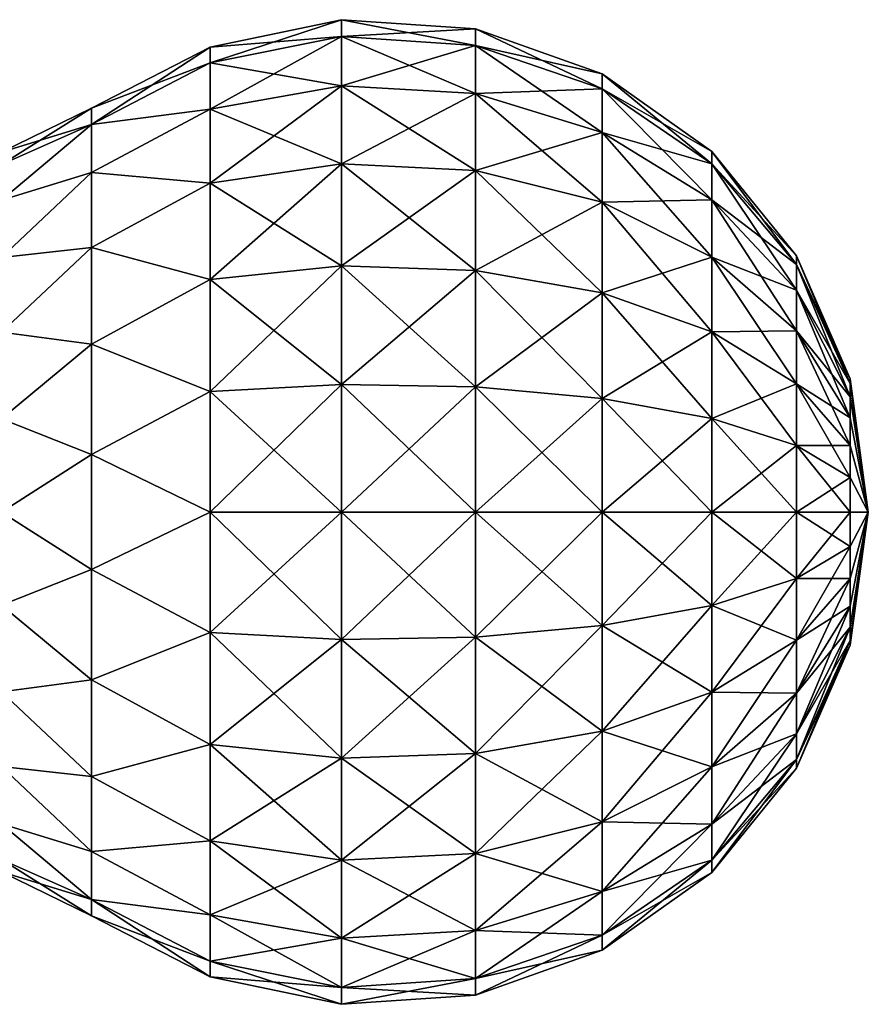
# Model space of a CAD drawing. Header units: millimetres. Extents: x -234 to 234, y -9 to 180.
# Tile 117 of 117: x 223 to 234, y 40 to 52. Entities that reach past the tile are written whole.
import ezdxf

# ---------------------------------------------------------------- set-up
doc = ezdxf.new("R2010")
doc.units = ezdxf.units.MM
doc.header["$LTSCALE"] = 106.095679
for name, color, linetype in [('198', 7, 'CONTINUOUS'), ('199', 7, 'CONTINUOUS'), ('204', 7, 'CONTINUOUS'), ('205', 7, 'CONTINUOUS')]:
    doc.layers.add(name, color=color, linetype=linetype)

msp = doc.modelspace()

# ---------------------------------------------------------------- linework, layer by layer
at = {"layer": '198', "color": 7, "linetype": 'CONTINUOUS', "true_color": 0xa2afbf}
for points in [[(227.186, 52.29), (227.186, 52.073, -1.647), (225.485, 51.937), (227.186, 52.29)], [(228.919, 52.171), (228.919, 51.958, -1.617), (227.186, 52.29), (228.919, 52.171)], [(227.186, 52.29), (228.919, 51.958, -1.617), (227.186, 52.073, -1.647), (227.186, 52.29)], [(227.186, 52.073, -1.647), (227.186, 51.437, -3.183), (225.485, 51.732, -1.556), (227.186, 52.073, -1.647)], [(225.485, 51.937), (227.186, 52.073, -1.647), (225.485, 51.732, -1.556), (225.485, 51.937)], [(228.919, 51.958, -1.617), (228.919, 51.334, -3.123), (227.186, 52.073, -1.647), (228.919, 51.958, -1.617)], [(227.186, 52.073, -1.647), (228.919, 51.334, -3.123), (227.186, 51.437, -3.183), (227.186, 52.073, -1.647)], [(230.557, 51.589), (230.557, 51.396, -1.466), (228.919, 52.171), (230.557, 51.589)], [(228.919, 52.171), (230.557, 51.396, -1.466), (228.919, 51.958, -1.617), (228.919, 52.171)], [(230.557, 51.396, -1.466), (230.557, 50.83, -2.832), (228.919, 51.958, -1.617), (230.557, 51.396, -1.466)], [(228.919, 51.958, -1.617), (230.557, 50.83, -2.832), (228.919, 51.334, -3.123), (228.919, 51.958, -1.617)], [(225.485, 51.937), (225.485, 51.732, -1.556), (223.952, 51.145), (225.485, 51.937)], [(225.485, 51.732, -1.556), (225.485, 51.132, -3.006), (223.952, 50.934, -1.471), (225.485, 51.732, -1.556)], [(223.952, 51.145), (225.485, 51.732, -1.556), (223.952, 50.934, -1.471), (223.952, 51.145)], [(225.485, 51.732, -1.556), (227.186, 51.437, -3.183), (225.485, 51.132, -3.006), (225.485, 51.732, -1.556)], [(231.976, 50.587), (231.976, 50.428, -1.207), (230.557, 51.589), (231.976, 50.587)], [(230.557, 51.589), (231.976, 50.428, -1.207), (230.557, 51.396, -1.466), (230.557, 51.589)], [(227.186, 51.437, -3.183), (227.186, 50.426, -4.501), (225.485, 51.132, -3.006), (227.186, 51.437, -3.183)], [(228.919, 51.334, -3.123), (228.919, 50.342, -4.417), (227.186, 51.437, -3.183), (228.919, 51.334, -3.123)], [(227.186, 51.437, -3.183), (228.919, 50.342, -4.417), (227.186, 50.426, -4.501), (227.186, 51.437, -3.183)], [(230.557, 50.83, -2.832), (230.557, 49.93, -4.005), (228.919, 51.334, -3.123), (230.557, 50.83, -2.832)], [(228.919, 51.334, -3.123), (230.557, 49.93, -4.005), (228.919, 50.342, -4.417), (228.919, 51.334, -3.123)], [(231.976, 50.428, -1.207), (231.976, 49.962, -2.331), (230.557, 51.396, -1.466), (231.976, 50.428, -1.207)], [(230.557, 51.396, -1.466), (231.976, 49.962, -2.331), (230.557, 50.83, -2.832), (230.557, 51.396, -1.466)], [(225.485, 51.132, -3.006), (225.485, 50.176, -4.251), (223.952, 50.316, -2.822), (225.485, 51.132, -3.006)], [(223.952, 50.934, -1.471), (225.485, 51.132, -3.006), (223.952, 50.316, -2.822), (223.952, 50.934, -1.471)], [(225.485, 51.132, -3.006), (227.186, 50.426, -4.501), (225.485, 50.176, -4.251), (225.485, 51.132, -3.006)], [(231.976, 49.962, -2.331), (231.976, 49.221, -3.296), (230.557, 50.83, -2.832), (231.976, 49.962, -2.331)], [(230.557, 50.83, -2.832), (231.976, 49.221, -3.296), (230.557, 49.93, -4.005), (230.557, 50.83, -2.832)], [(233.072, 49.239), (233.072, 49.126, -0.858), (231.976, 50.587), (233.072, 49.239)], [(231.976, 50.587), (233.072, 49.126, -0.858), (231.976, 50.428, -1.207), (231.976, 50.587)], [(227.186, 50.426, -4.501), (227.186, 49.108, -5.512), (225.485, 50.176, -4.251), (227.186, 50.426, -4.501)], [(228.919, 50.342, -4.417), (228.919, 49.048, -5.409), (227.186, 50.426, -4.501), (228.919, 50.342, -4.417)], [(227.186, 50.426, -4.501), (228.919, 49.048, -5.409), (227.186, 49.108, -5.512), (227.186, 50.426, -4.501)], [(233.072, 49.126, -0.858), (233.072, 48.795, -1.657), (231.976, 50.428, -1.207), (233.072, 49.126, -0.858)], [(231.976, 50.428, -1.207), (233.072, 48.795, -1.657), (231.976, 49.962, -2.331), (231.976, 50.428, -1.207)], [(223.952, 50.316, -2.822), (225.485, 50.176, -4.251), (223.952, 49.343, -3.945), (223.952, 50.316, -2.822)], [(230.557, 49.93, -4.005), (230.557, 48.757, -4.905), (228.919, 50.342, -4.417), (230.557, 49.93, -4.005)], [(228.919, 50.342, -4.417), (230.557, 48.757, -4.905), (228.919, 49.048, -5.409), (228.919, 50.342, -4.417)], [(225.485, 50.176, -4.251), (225.485, 48.931, -5.207), (223.952, 49.343, -3.945), (225.485, 50.176, -4.251)], [(225.485, 50.176, -4.251), (227.186, 49.108, -5.512), (225.485, 48.931, -5.207), (225.485, 50.176, -4.251)], [(231.976, 49.221, -3.296), (231.976, 48.256, -4.037), (230.557, 49.93, -4.005), (231.976, 49.221, -3.296)], [(230.557, 49.93, -4.005), (231.976, 48.256, -4.037), (230.557, 48.757, -4.905), (230.557, 49.93, -4.005)], [(233.072, 48.795, -1.657), (233.072, 48.268, -2.343), (231.976, 49.962, -2.331), (233.072, 48.795, -1.657)], [(231.976, 49.962, -2.331), (233.072, 48.268, -2.343), (231.976, 49.221, -3.296), (231.976, 49.962, -2.331)], [(223.952, 49.343, -3.945), (225.485, 48.931, -5.207), (223.952, 48.093, -4.748), (223.952, 49.343, -3.945)], [(233.072, 48.268, -2.343), (233.072, 47.582, -2.87), (231.976, 49.221, -3.296), (233.072, 48.268, -2.343)], [(231.976, 49.221, -3.296), (233.072, 47.582, -2.87), (231.976, 48.256, -4.037), (231.976, 49.221, -3.296)], [(233.764, 47.645), (233.764, 47.586, -0.445), (233.072, 49.239), (233.764, 47.645)], [(233.072, 49.239), (233.764, 47.586, -0.445), (233.072, 49.126, -0.858), (233.072, 49.239)], [(227.186, 49.108, -5.512), (227.186, 47.572, -6.148), (225.485, 48.931, -5.207), (227.186, 49.108, -5.512)], [(228.919, 49.048, -5.409), (228.919, 47.542, -6.033), (227.186, 49.108, -5.512), (228.919, 49.048, -5.409)], [(227.186, 49.108, -5.512), (228.919, 47.542, -6.033), (227.186, 47.572, -6.148), (227.186, 49.108, -5.512)], [(230.557, 48.757, -4.905), (230.557, 47.391, -5.471), (228.919, 49.048, -5.409), (230.557, 48.757, -4.905)], [(228.919, 49.048, -5.409), (230.557, 47.391, -5.471), (228.919, 47.542, -6.033), (228.919, 49.048, -5.409)], [(233.764, 47.586, -0.445), (233.764, 47.414, -0.86), (233.072, 49.126, -0.858), (233.764, 47.586, -0.445)], [(233.072, 49.126, -0.858), (233.764, 47.414, -0.86), (233.072, 48.795, -1.657), (233.072, 49.126, -0.858)], [(225.485, 48.931, -5.207), (225.485, 47.481, -5.807), (223.952, 48.093, -4.748), (225.485, 48.931, -5.207)], [(225.485, 48.931, -5.207), (227.186, 47.572, -6.148), (225.485, 47.481, -5.807), (225.485, 48.931, -5.207)], [(233.764, 47.414, -0.86), (233.764, 47.141, -1.216), (233.072, 48.795, -1.657), (233.764, 47.414, -0.86)], [(233.072, 48.795, -1.657), (233.764, 47.141, -1.216), (233.072, 48.268, -2.343), (233.072, 48.795, -1.657)], [(231.976, 48.256, -4.037), (231.976, 47.132, -4.503), (230.557, 48.757, -4.905), (231.976, 48.256, -4.037)], [(230.557, 48.757, -4.905), (231.976, 47.132, -4.503), (230.557, 47.391, -5.471), (230.557, 48.757, -4.905)], [(233.072, 47.582, -2.87), (233.072, 46.783, -3.201), (231.976, 48.256, -4.037), (233.072, 47.582, -2.87)], [(231.976, 48.256, -4.037), (233.072, 46.783, -3.201), (231.976, 47.132, -4.503), (231.976, 48.256, -4.037)], [(233.764, 47.141, -1.216), (233.764, 46.785, -1.489), (233.072, 48.268, -2.343), (233.764, 47.141, -1.216)], [(233.072, 48.268, -2.343), (233.764, 46.785, -1.489), (233.072, 47.582, -2.87), (233.072, 48.268, -2.343)], [(223.952, 48.093, -4.748), (225.485, 47.481, -5.807), (223.952, 46.668, -5.167), (223.952, 48.093, -4.748)], [(233.764, 47.645), (234, 45.925), (233.764, 47.586, -0.445), (233.764, 47.645)], [(227.186, 47.572, -6.148), (227.186, 45.925, -6.365), (225.485, 47.481, -5.807), (227.186, 47.572, -6.148)], [(228.919, 47.542, -6.033), (228.919, 45.925, -6.246), (227.186, 47.572, -6.148), (228.919, 47.542, -6.033)], [(227.186, 47.572, -6.148), (228.919, 45.925, -6.246), (227.186, 45.925, -6.365), (227.186, 47.572, -6.148)], [(230.557, 47.391, -5.471), (230.557, 45.925, -5.664), (228.919, 47.542, -6.033), (230.557, 47.391, -5.471)], [(228.919, 47.542, -6.033), (230.557, 45.925, -5.664), (228.919, 45.925, -6.246), (228.919, 47.542, -6.033)], [(233.764, 46.785, -1.489), (233.764, 46.37, -1.661), (233.072, 47.582, -2.87), (233.764, 46.785, -1.489)], [(233.072, 47.582, -2.87), (233.764, 46.37, -1.661), (233.072, 46.783, -3.201), (233.072, 47.582, -2.87)], [(233.764, 47.586, -0.445), (234, 45.925), (233.764, 47.414, -0.86), (233.764, 47.586, -0.445)], [(225.485, 47.481, -5.807), (225.485, 45.925, -6.012), (223.952, 46.668, -5.167), (225.485, 47.481, -5.807)], [(225.485, 47.481, -5.807), (227.186, 45.925, -6.365), (225.485, 45.925, -6.012), (225.485, 47.481, -5.807)], [(231.976, 47.132, -4.503), (231.976, 45.925, -4.662), (230.557, 47.391, -5.471), (231.976, 47.132, -4.503)], [(230.557, 47.391, -5.471), (231.976, 45.925, -4.662), (230.557, 45.925, -5.664), (230.557, 47.391, -5.471)], [(233.764, 47.414, -0.86), (234, 45.925), (233.764, 47.141, -1.216), (233.764, 47.414, -0.86)], [(233.072, 46.783, -3.201), (233.072, 45.925, -3.314), (231.976, 47.132, -4.503), (233.072, 46.783, -3.201)], [(231.976, 47.132, -4.503), (233.072, 45.925, -3.314), (231.976, 45.925, -4.662), (231.976, 47.132, -4.503)], [(233.764, 47.141, -1.216), (234, 45.925), (233.764, 46.785, -1.489), (233.764, 47.141, -1.216)], [(233.764, 46.37, -1.661), (233.764, 45.925, -1.72), (233.072, 46.783, -3.201), (233.764, 46.37, -1.661)], [(233.072, 46.783, -3.201), (233.764, 45.925, -1.72), (233.072, 45.925, -3.314), (233.072, 46.783, -3.201)], [(233.764, 46.785, -1.489), (234, 45.925), (233.764, 46.37, -1.661), (233.764, 46.785, -1.489)], [(223.952, 46.668, -5.167), (225.485, 45.925, -6.012), (223.952, 45.182, -5.167), (223.952, 46.668, -5.167)], [(233.764, 46.37, -1.661), (234, 45.925), (233.764, 45.925, -1.72), (233.764, 46.37, -1.661)], [(225.485, 45.925, -6.012), (225.485, 44.369, -5.807), (223.952, 45.182, -5.167), (225.485, 45.925, -6.012)], [(227.186, 45.925, -6.365), (227.186, 44.278, -6.148), (225.485, 45.925, -6.012), (227.186, 45.925, -6.365)], [(225.485, 45.925, -6.012), (227.186, 44.278, -6.148), (225.485, 44.369, -5.807), (225.485, 45.925, -6.012)], [(228.919, 45.925, -6.246), (228.919, 44.308, -6.033), (227.186, 45.925, -6.365), (228.919, 45.925, -6.246)], [(227.186, 45.925, -6.365), (228.919, 44.308, -6.033), (227.186, 44.278, -6.148), (227.186, 45.925, -6.365)], [(230.557, 45.925, -5.664), (230.557, 44.459, -5.471), (228.919, 45.925, -6.246), (230.557, 45.925, -5.664)], [(228.919, 45.925, -6.246), (230.557, 44.459, -5.471), (228.919, 44.308, -6.033), (228.919, 45.925, -6.246)], [(231.976, 45.925, -4.662), (231.976, 44.718, -4.503), (230.557, 45.925, -5.664), (231.976, 45.925, -4.662)], [(230.557, 45.925, -5.664), (231.976, 44.718, -4.503), (230.557, 44.459, -5.471), (230.557, 45.925, -5.664)], [(233.072, 45.925, -3.314), (233.072, 45.067, -3.201), (231.976, 45.925, -4.662), (233.072, 45.925, -3.314)], [(231.976, 45.925, -4.662), (233.072, 45.067, -3.201), (231.976, 44.718, -4.503), (231.976, 45.925, -4.662)], [(233.764, 45.925, -1.72), (233.764, 45.48, -1.661), (233.072, 45.925, -3.314), (233.764, 45.925, -1.72)], [(233.072, 45.925, -3.314), (233.764, 45.48, -1.661), (233.072, 45.067, -3.201), (233.072, 45.925, -3.314)], [(233.764, 45.925, -1.72), (234, 45.925), (233.764, 45.48, -1.661), (233.764, 45.925, -1.72)], [(233.764, 45.48, -1.661), (234, 45.925), (233.764, 45.065, -1.489), (233.764, 45.48, -1.661)], [(233.764, 45.065, -1.489), (234, 45.925), (233.764, 44.709, -1.216), (233.764, 45.065, -1.489)], [(233.764, 44.709, -1.216), (234, 45.925), (233.764, 44.436, -0.86), (233.764, 44.709, -1.216)], [(233.764, 44.436, -0.86), (234, 45.925), (233.764, 44.264, -0.445), (233.764, 44.436, -0.86)], [(233.764, 44.264, -0.445), (234, 45.925), (233.764, 44.205), (233.764, 44.264, -0.445)], [(233.764, 45.48, -1.661), (233.764, 45.065, -1.489), (233.072, 45.067, -3.201), (233.764, 45.48, -1.661)], [(223.952, 45.182, -5.167), (225.485, 44.369, -5.807), (223.952, 43.757, -4.748), (223.952, 45.182, -5.167)], [(233.072, 45.067, -3.201), (233.072, 44.268, -2.87), (231.976, 44.718, -4.503), (233.072, 45.067, -3.201)], [(233.072, 45.067, -3.201), (233.764, 45.065, -1.489), (233.072, 44.268, -2.87), (233.072, 45.067, -3.201)], [(233.764, 45.065, -1.489), (233.764, 44.709, -1.216), (233.072, 44.268, -2.87), (233.764, 45.065, -1.489)], [(231.976, 44.718, -4.503), (231.976, 43.594, -4.037), (230.557, 44.459, -5.471), (231.976, 44.718, -4.503)], [(231.976, 44.718, -4.503), (233.072, 44.268, -2.87), (231.976, 43.594, -4.037), (231.976, 44.718, -4.503)], [(233.764, 44.709, -1.216), (233.764, 44.436, -0.86), (233.072, 43.582, -2.343), (233.764, 44.709, -1.216)], [(233.072, 44.268, -2.87), (233.764, 44.709, -1.216), (233.072, 43.582, -2.343), (233.072, 44.268, -2.87)], [(230.557, 44.459, -5.471), (230.557, 43.093, -4.905), (228.919, 44.308, -6.033), (230.557, 44.459, -5.471)], [(230.557, 44.459, -5.471), (231.976, 43.594, -4.037), (230.557, 43.093, -4.905), (230.557, 44.459, -5.471)], [(233.764, 44.436, -0.86), (233.764, 44.264, -0.445), (233.072, 43.055, -1.657), (233.764, 44.436, -0.86)], [(233.072, 43.582, -2.343), (233.764, 44.436, -0.86), (233.072, 43.055, -1.657), (233.072, 43.582, -2.343)], [(225.485, 44.369, -5.807), (225.485, 42.919, -5.207), (223.952, 43.757, -4.748), (225.485, 44.369, -5.807)], [(227.186, 44.278, -6.148), (227.186, 42.742, -5.512), (225.485, 44.369, -5.807), (227.186, 44.278, -6.148)], [(225.485, 44.369, -5.807), (227.186, 42.742, -5.512), (225.485, 42.919, -5.207), (225.485, 44.369, -5.807)], [(228.919, 44.308, -6.033), (228.919, 42.802, -5.409), (227.186, 44.278, -6.148), (228.919, 44.308, -6.033)], [(228.919, 44.308, -6.033), (230.557, 43.093, -4.905), (228.919, 42.802, -5.409), (228.919, 44.308, -6.033)], [(227.186, 44.278, -6.148), (228.919, 42.802, -5.409), (227.186, 42.742, -5.512), (227.186, 44.278, -6.148)], [(233.072, 44.268, -2.87), (233.072, 43.582, -2.343), (231.976, 43.594, -4.037), (233.072, 44.268, -2.87)], [(233.764, 44.264, -0.445), (233.764, 44.205), (233.072, 42.724, -0.858), (233.764, 44.264, -0.445)], [(233.072, 43.055, -1.657), (233.764, 44.264, -0.445), (233.072, 42.724, -0.858), (233.072, 43.055, -1.657)], [(233.072, 42.724, -0.858), (233.764, 44.205), (233.072, 42.611), (233.072, 42.724, -0.858)], [(223.952, 43.757, -4.748), (225.485, 42.919, -5.207), (223.952, 42.507, -3.945), (223.952, 43.757, -4.748)], [(231.976, 43.594, -4.037), (231.976, 42.629, -3.296), (230.557, 43.093, -4.905), (231.976, 43.594, -4.037)], [(231.976, 43.594, -4.037), (233.072, 43.582, -2.343), (231.976, 42.629, -3.296), (231.976, 43.594, -4.037)], [(233.072, 43.582, -2.343), (233.072, 43.055, -1.657), (231.976, 42.629, -3.296), (233.072, 43.582, -2.343)], [(230.557, 43.093, -4.905), (230.557, 41.92, -4.005), (228.919, 42.802, -5.409), (230.557, 43.093, -4.905)], [(230.557, 43.093, -4.905), (231.976, 42.629, -3.296), (230.557, 41.92, -4.005), (230.557, 43.093, -4.905)], [(233.072, 43.055, -1.657), (233.072, 42.724, -0.858), (231.976, 41.888, -2.331), (233.072, 43.055, -1.657)], [(231.976, 42.629, -3.296), (233.072, 43.055, -1.657), (231.976, 41.888, -2.331), (231.976, 42.629, -3.296)], [(225.485, 42.919, -5.207), (225.485, 41.674, -4.251), (223.952, 42.507, -3.945), (225.485, 42.919, -5.207)], [(227.186, 42.742, -5.512), (227.186, 41.424, -4.501), (225.485, 42.919, -5.207), (227.186, 42.742, -5.512)], [(225.485, 42.919, -5.207), (227.186, 41.424, -4.501), (225.485, 41.674, -4.251), (225.485, 42.919, -5.207)], [(228.919, 42.802, -5.409), (228.919, 41.508, -4.417), (227.186, 42.742, -5.512), (228.919, 42.802, -5.409)], [(228.919, 42.802, -5.409), (230.557, 41.92, -4.005), (228.919, 41.508, -4.417), (228.919, 42.802, -5.409)], [(227.186, 42.742, -5.512), (228.919, 41.508, -4.417), (227.186, 41.424, -4.501), (227.186, 42.742, -5.512)], [(233.072, 42.724, -0.858), (233.072, 42.611), (231.976, 41.422, -1.207), (233.072, 42.724, -0.858)], [(231.976, 41.888, -2.331), (233.072, 42.724, -0.858), (231.976, 41.422, -1.207), (231.976, 41.888, -2.331)], [(231.976, 42.629, -3.296), (231.976, 41.888, -2.331), (230.557, 41.92, -4.005), (231.976, 42.629, -3.296)], [(231.976, 41.422, -1.207), (233.072, 42.611), (231.976, 41.263), (231.976, 41.422, -1.207)], [(223.952, 42.507, -3.945), (225.485, 41.674, -4.251), (223.952, 41.534, -2.822), (223.952, 42.507, -3.945)], [(230.557, 41.92, -4.005), (230.557, 41.02, -2.832), (228.919, 41.508, -4.417), (230.557, 41.92, -4.005)], [(230.557, 41.92, -4.005), (231.976, 41.888, -2.331), (230.557, 41.02, -2.832), (230.557, 41.92, -4.005)], [(231.976, 41.888, -2.331), (231.976, 41.422, -1.207), (230.557, 41.02, -2.832), (231.976, 41.888, -2.331)], [(225.485, 41.674, -4.251), (225.485, 40.718, -3.006), (223.952, 41.534, -2.822), (225.485, 41.674, -4.251)], [(227.186, 41.424, -4.501), (227.186, 40.413, -3.183), (225.485, 41.674, -4.251), (227.186, 41.424, -4.501)], [(225.485, 41.674, -4.251), (227.186, 40.413, -3.183), (225.485, 40.718, -3.006), (225.485, 41.674, -4.251)], [(223.952, 41.534, -2.822), (225.485, 40.718, -3.006), (223.952, 40.916, -1.471), (223.952, 41.534, -2.822)], [(228.919, 41.508, -4.417), (228.919, 40.516, -3.123), (227.186, 41.424, -4.501), (228.919, 41.508, -4.417)], [(228.919, 41.508, -4.417), (230.557, 41.02, -2.832), (228.919, 40.516, -3.123), (228.919, 41.508, -4.417)], [(227.186, 41.424, -4.501), (228.919, 40.516, -3.123), (227.186, 40.413, -3.183), (227.186, 41.424, -4.501)], [(231.976, 41.422, -1.207), (231.976, 41.263), (230.557, 40.454, -1.466), (231.976, 41.422, -1.207)], [(230.557, 41.02, -2.832), (231.976, 41.422, -1.207), (230.557, 40.454, -1.466), (230.557, 41.02, -2.832)], [(230.557, 40.454, -1.466), (231.976, 41.263), (230.557, 40.261), (230.557, 40.454, -1.466)], [(230.557, 41.02, -2.832), (230.557, 40.454, -1.466), (228.919, 40.516, -3.123), (230.557, 41.02, -2.832)], [(225.485, 40.718, -3.006), (225.485, 40.118, -1.556), (223.952, 40.916, -1.471), (225.485, 40.718, -3.006)], [(225.485, 40.118, -1.556), (225.485, 39.913), (223.952, 40.916, -1.471), (225.485, 40.118, -1.556)], [(223.952, 40.916, -1.471), (225.485, 39.913), (223.952, 40.705), (223.952, 40.916, -1.471)], [(227.186, 40.413, -3.183), (227.186, 39.777, -1.647), (225.485, 40.718, -3.006), (227.186, 40.413, -3.183)], [(225.485, 40.718, -3.006), (227.186, 39.777, -1.647), (225.485, 40.118, -1.556), (225.485, 40.718, -3.006)], [(228.919, 40.516, -3.123), (228.919, 39.892, -1.617), (227.186, 40.413, -3.183), (228.919, 40.516, -3.123)], [(228.919, 40.516, -3.123), (230.557, 40.454, -1.466), (228.919, 39.892, -1.617), (228.919, 40.516, -3.123)], [(227.186, 40.413, -3.183), (228.919, 39.892, -1.617), (227.186, 39.777, -1.647), (227.186, 40.413, -3.183)], [(230.557, 40.454, -1.466), (230.557, 40.261), (228.919, 39.892, -1.617), (230.557, 40.454, -1.466)], [(228.919, 39.892, -1.617), (230.557, 40.261), (228.919, 39.679), (228.919, 39.892, -1.617)], [(227.186, 39.777, -1.647), (227.186, 39.56), (225.485, 40.118, -1.556), (227.186, 39.777, -1.647)], [(225.485, 40.118, -1.556), (227.186, 39.56), (225.485, 39.913), (225.485, 40.118, -1.556)], [(228.919, 39.892, -1.617), (228.919, 39.679), (227.186, 39.777, -1.647), (228.919, 39.892, -1.617)], [(227.186, 39.777, -1.647), (228.919, 39.679), (227.186, 39.56), (227.186, 39.777, -1.647)]]:
    msp.add_3dface(points, dxfattribs=at)
at = {"layer": '199', "color": 7, "linetype": 'CONTINUOUS', "true_color": 0xa2afbf}
for points in [[(223.952, 51.145), (223.952, 50.934, -1.471), (222.788, 50.579), (223.952, 51.145)], [(223.952, 50.934, -1.471), (223.952, 50.316, -2.822), (222.788, 49.955, -2.327), (223.952, 50.934, -1.471)], [(222.788, 50.579), (223.952, 50.934, -1.471), (222.788, 50.42, -1.204), (222.788, 50.579)], [(222.788, 50.42, -1.204), (223.952, 50.934, -1.471), (222.788, 49.955, -2.327), (222.788, 50.42, -1.204)], [(223.952, 50.316, -2.822), (223.952, 49.343, -3.945), (222.788, 49.216, -3.291), (223.952, 50.316, -2.822)], [(222.788, 49.955, -2.327), (223.952, 50.316, -2.822), (222.788, 49.216, -3.291), (222.788, 49.955, -2.327)], [(223.952, 49.343, -3.945), (223.952, 48.093, -4.748), (222.788, 48.252, -4.03), (223.952, 49.343, -3.945)], [(222.788, 49.216, -3.291), (223.952, 49.343, -3.945), (222.788, 48.252, -4.03), (222.788, 49.216, -3.291)], [(222.788, 48.252, -4.03), (223.952, 48.093, -4.748), (222.788, 47.129, -4.495), (222.788, 48.252, -4.03)], [(223.952, 48.093, -4.748), (223.952, 46.668, -5.167), (222.788, 47.129, -4.495), (223.952, 48.093, -4.748)], [(222.788, 47.129, -4.495), (223.952, 46.668, -5.167), (222.788, 45.925, -4.654), (222.788, 47.129, -4.495)], [(223.952, 46.668, -5.167), (223.952, 45.182, -5.167), (222.788, 45.925, -4.654), (223.952, 46.668, -5.167)], [(222.788, 45.925, -4.654), (223.952, 45.182, -5.167), (222.788, 44.721, -4.495), (222.788, 45.925, -4.654)], [(223.952, 45.182, -5.167), (223.952, 43.757, -4.748), (222.788, 44.721, -4.495), (223.952, 45.182, -5.167)], [(222.788, 44.721, -4.495), (223.952, 43.757, -4.748), (222.788, 43.598, -4.03), (222.788, 44.721, -4.495)], [(223.952, 43.757, -4.748), (223.952, 42.507, -3.945), (222.788, 43.598, -4.03), (223.952, 43.757, -4.748)], [(222.788, 43.598, -4.03), (223.952, 42.507, -3.945), (222.788, 42.634, -3.291), (222.788, 43.598, -4.03)], [(223.952, 42.507, -3.945), (223.952, 41.534, -2.822), (222.788, 42.634, -3.291), (223.952, 42.507, -3.945)], [(222.788, 42.634, -3.291), (223.952, 41.534, -2.822), (222.788, 41.895, -2.327), (222.788, 42.634, -3.291)], [(223.952, 41.534, -2.822), (223.952, 40.916, -1.471), (222.788, 41.895, -2.327), (223.952, 41.534, -2.822)], [(222.788, 41.895, -2.327), (223.952, 40.916, -1.471), (222.788, 41.43, -1.204), (222.788, 41.895, -2.327)], [(223.952, 40.916, -1.471), (223.952, 40.705), (222.788, 41.43, -1.204), (223.952, 40.916, -1.471)], [(222.788, 41.43, -1.204), (223.952, 40.705), (222.788, 41.271), (222.788, 41.43, -1.204)]]:
    msp.add_3dface(points, dxfattribs=at)
at = {"layer": '204', "color": 7, "linetype": 'CONTINUOUS', "true_color": 0xa2afbf}
for points in [[(227.186, 52.29), (225.485, 51.937), (225.485, 51.732, 1.556), (227.186, 52.29)], [(227.186, 52.073, 1.647), (227.186, 52.29), (225.485, 51.732, 1.556), (227.186, 52.073, 1.647)], [(228.919, 52.171), (227.186, 52.29), (227.186, 52.073, 1.647), (228.919, 52.171)], [(227.186, 51.437, 3.183), (227.186, 52.073, 1.647), (225.485, 51.132, 3.006), (227.186, 51.437, 3.183)], [(225.485, 51.132, 3.006), (227.186, 52.073, 1.647), (225.485, 51.732, 1.556), (225.485, 51.132, 3.006)], [(228.919, 51.958, 1.617), (228.919, 52.171), (227.186, 52.073, 1.647), (228.919, 51.958, 1.617)], [(227.186, 51.437, 3.183), (228.919, 51.958, 1.617), (227.186, 52.073, 1.647), (227.186, 51.437, 3.183)], [(230.557, 51.589), (228.919, 52.171), (228.919, 51.958, 1.617), (230.557, 51.589)], [(228.919, 51.334, 3.123), (228.919, 51.958, 1.617), (227.186, 51.437, 3.183), (228.919, 51.334, 3.123)], [(230.557, 51.396, 1.466), (230.557, 51.589), (228.919, 51.958, 1.617), (230.557, 51.396, 1.466)], [(228.919, 51.334, 3.123), (230.557, 51.396, 1.466), (228.919, 51.958, 1.617), (228.919, 51.334, 3.123)], [(225.485, 51.937), (223.952, 51.145), (223.952, 50.934, 1.471), (225.485, 51.937)], [(225.485, 51.732, 1.556), (225.485, 51.937), (223.952, 50.934, 1.471), (225.485, 51.732, 1.556)], [(225.485, 51.132, 3.006), (225.485, 51.732, 1.556), (223.952, 50.934, 1.471), (225.485, 51.132, 3.006)], [(231.976, 50.587), (230.557, 51.589), (230.557, 51.396, 1.466), (231.976, 50.587)], [(227.186, 50.426, 4.501), (227.186, 51.437, 3.183), (225.485, 50.176, 4.251), (227.186, 50.426, 4.501)], [(225.485, 50.176, 4.251), (227.186, 51.437, 3.183), (225.485, 51.132, 3.006), (225.485, 50.176, 4.251)], [(227.186, 50.426, 4.501), (228.919, 51.334, 3.123), (227.186, 51.437, 3.183), (227.186, 50.426, 4.501)], [(228.919, 50.342, 4.417), (228.919, 51.334, 3.123), (227.186, 50.426, 4.501), (228.919, 50.342, 4.417)], [(230.557, 50.83, 2.832), (230.557, 51.396, 1.466), (228.919, 51.334, 3.123), (230.557, 50.83, 2.832)], [(228.919, 50.342, 4.417), (230.557, 50.83, 2.832), (228.919, 51.334, 3.123), (228.919, 50.342, 4.417)], [(231.976, 50.428, 1.207), (231.976, 50.587), (230.557, 51.396, 1.466), (231.976, 50.428, 1.207)], [(230.557, 50.83, 2.832), (231.976, 50.428, 1.207), (230.557, 51.396, 1.466), (230.557, 50.83, 2.832)], [(225.485, 50.176, 4.251), (225.485, 51.132, 3.006), (223.952, 50.316, 2.822), (225.485, 50.176, 4.251)], [(223.952, 50.316, 2.822), (225.485, 51.132, 3.006), (223.952, 50.934, 1.471), (223.952, 50.316, 2.822)], [(230.557, 49.93, 4.005), (230.557, 50.83, 2.832), (228.919, 50.342, 4.417), (230.557, 49.93, 4.005)], [(231.976, 49.962, 2.331), (231.976, 50.428, 1.207), (230.557, 50.83, 2.832), (231.976, 49.962, 2.331)], [(230.557, 49.93, 4.005), (231.976, 49.962, 2.331), (230.557, 50.83, 2.832), (230.557, 49.93, 4.005)], [(233.072, 49.239), (231.976, 50.587), (231.976, 50.428, 1.207), (233.072, 49.239)], [(227.186, 49.108, 5.512), (227.186, 50.426, 4.501), (225.485, 48.931, 5.207), (227.186, 49.108, 5.512)], [(225.485, 48.931, 5.207), (227.186, 50.426, 4.501), (225.485, 50.176, 4.251), (225.485, 48.931, 5.207)], [(227.186, 49.108, 5.512), (228.919, 50.342, 4.417), (227.186, 50.426, 4.501), (227.186, 49.108, 5.512)], [(233.072, 49.126, 0.858), (233.072, 49.239), (231.976, 50.428, 1.207), (233.072, 49.126, 0.858)], [(231.976, 49.962, 2.331), (233.072, 49.126, 0.858), (231.976, 50.428, 1.207), (231.976, 49.962, 2.331)], [(223.952, 49.343, 3.945), (225.485, 50.176, 4.251), (223.952, 50.316, 2.822), (223.952, 49.343, 3.945)], [(228.919, 49.048, 5.409), (228.919, 50.342, 4.417), (227.186, 49.108, 5.512), (228.919, 49.048, 5.409)], [(228.919, 49.048, 5.409), (230.557, 49.93, 4.005), (228.919, 50.342, 4.417), (228.919, 49.048, 5.409)], [(225.485, 48.931, 5.207), (225.485, 50.176, 4.251), (223.952, 49.343, 3.945), (225.485, 48.931, 5.207)], [(230.557, 48.757, 4.905), (230.557, 49.93, 4.005), (228.919, 49.048, 5.409), (230.557, 48.757, 4.905)], [(231.976, 49.221, 3.296), (231.976, 49.962, 2.331), (230.557, 49.93, 4.005), (231.976, 49.221, 3.296)], [(230.557, 48.757, 4.905), (231.976, 49.221, 3.296), (230.557, 49.93, 4.005), (230.557, 48.757, 4.905)], [(233.072, 48.795, 1.657), (233.072, 49.126, 0.858), (231.976, 49.962, 2.331), (233.072, 48.795, 1.657)], [(231.976, 49.221, 3.296), (233.072, 48.795, 1.657), (231.976, 49.962, 2.331), (231.976, 49.221, 3.296)], [(223.952, 48.093, 4.748), (225.485, 48.931, 5.207), (223.952, 49.343, 3.945), (223.952, 48.093, 4.748)], [(231.976, 48.256, 4.037), (231.976, 49.221, 3.296), (230.557, 48.757, 4.905), (231.976, 48.256, 4.037)], [(233.072, 48.268, 2.343), (233.072, 48.795, 1.657), (231.976, 49.221, 3.296), (233.072, 48.268, 2.343)], [(231.976, 48.256, 4.037), (233.072, 48.268, 2.343), (231.976, 49.221, 3.296), (231.976, 48.256, 4.037)], [(233.764, 47.645), (233.072, 49.239), (233.072, 49.126, 0.858), (233.764, 47.645)], [(227.186, 47.572, 6.148), (227.186, 49.108, 5.512), (225.485, 47.481, 5.807), (227.186, 47.572, 6.148)], [(225.485, 47.481, 5.807), (227.186, 49.108, 5.512), (225.485, 48.931, 5.207), (225.485, 47.481, 5.807)], [(227.186, 47.572, 6.148), (228.919, 49.048, 5.409), (227.186, 49.108, 5.512), (227.186, 47.572, 6.148)], [(228.919, 47.542, 6.033), (228.919, 49.048, 5.409), (227.186, 47.572, 6.148), (228.919, 47.542, 6.033)], [(228.919, 47.542, 6.033), (230.557, 48.757, 4.905), (228.919, 49.048, 5.409), (228.919, 47.542, 6.033)], [(233.764, 47.586, 0.445), (233.764, 47.645), (233.072, 49.126, 0.858), (233.764, 47.586, 0.445)], [(233.072, 48.795, 1.657), (233.764, 47.586, 0.445), (233.072, 49.126, 0.858), (233.072, 48.795, 1.657)], [(225.485, 47.481, 5.807), (225.485, 48.931, 5.207), (223.952, 48.093, 4.748), (225.485, 47.481, 5.807)], [(233.764, 47.414, 0.86), (233.764, 47.586, 0.445), (233.072, 48.795, 1.657), (233.764, 47.414, 0.86)], [(233.072, 48.268, 2.343), (233.764, 47.414, 0.86), (233.072, 48.795, 1.657), (233.072, 48.268, 2.343)], [(230.557, 47.391, 5.471), (230.557, 48.757, 4.905), (228.919, 47.542, 6.033), (230.557, 47.391, 5.471)], [(230.557, 47.391, 5.471), (231.976, 48.256, 4.037), (230.557, 48.757, 4.905), (230.557, 47.391, 5.471)], [(231.976, 47.132, 4.503), (231.976, 48.256, 4.037), (230.557, 47.391, 5.471), (231.976, 47.132, 4.503)], [(233.072, 47.582, 2.87), (233.072, 48.268, 2.343), (231.976, 48.256, 4.037), (233.072, 47.582, 2.87)], [(231.976, 47.132, 4.503), (233.072, 47.582, 2.87), (231.976, 48.256, 4.037), (231.976, 47.132, 4.503)], [(233.764, 47.141, 1.216), (233.764, 47.414, 0.86), (233.072, 48.268, 2.343), (233.764, 47.141, 1.216)], [(233.072, 47.582, 2.87), (233.764, 47.141, 1.216), (233.072, 48.268, 2.343), (233.072, 47.582, 2.87)], [(223.952, 46.668, 5.167), (225.485, 47.481, 5.807), (223.952, 48.093, 4.748), (223.952, 46.668, 5.167)], [(234, 45.925), (233.764, 47.645), (233.764, 47.586, 0.445), (234, 45.925)], [(227.186, 45.925, 6.365), (227.186, 47.572, 6.148), (225.485, 45.925, 6.012), (227.186, 45.925, 6.365)], [(225.485, 45.925, 6.012), (227.186, 47.572, 6.148), (225.485, 47.481, 5.807), (225.485, 45.925, 6.012)], [(227.186, 45.925, 6.365), (228.919, 47.542, 6.033), (227.186, 47.572, 6.148), (227.186, 45.925, 6.365)], [(228.919, 45.925, 6.246), (228.919, 47.542, 6.033), (227.186, 45.925, 6.365), (228.919, 45.925, 6.246)], [(228.919, 45.925, 6.246), (230.557, 47.391, 5.471), (228.919, 47.542, 6.033), (228.919, 45.925, 6.246)], [(233.072, 46.783, 3.201), (233.072, 47.582, 2.87), (231.976, 47.132, 4.503), (233.072, 46.783, 3.201)], [(233.764, 46.785, 1.489), (233.764, 47.141, 1.216), (233.072, 47.582, 2.87), (233.764, 46.785, 1.489)], [(233.072, 46.783, 3.201), (233.764, 46.785, 1.489), (233.072, 47.582, 2.87), (233.072, 46.783, 3.201)], [(233.764, 47.414, 0.86), (234, 45.925), (233.764, 47.586, 0.445), (233.764, 47.414, 0.86)], [(225.485, 45.925, 6.012), (225.485, 47.481, 5.807), (223.952, 46.668, 5.167), (225.485, 45.925, 6.012)], [(230.557, 45.925, 5.664), (230.557, 47.391, 5.471), (228.919, 45.925, 6.246), (230.557, 45.925, 5.664)], [(230.557, 45.925, 5.664), (231.976, 47.132, 4.503), (230.557, 47.391, 5.471), (230.557, 45.925, 5.664)], [(233.764, 47.141, 1.216), (234, 45.925), (233.764, 47.414, 0.86), (233.764, 47.141, 1.216)], [(231.976, 45.925, 4.662), (231.976, 47.132, 4.503), (230.557, 45.925, 5.664), (231.976, 45.925, 4.662)], [(231.976, 45.925, 4.662), (233.072, 46.783, 3.201), (231.976, 47.132, 4.503), (231.976, 45.925, 4.662)], [(233.764, 46.785, 1.489), (234, 45.925), (233.764, 47.141, 1.216), (233.764, 46.785, 1.489)], [(233.072, 45.925, 3.314), (233.072, 46.783, 3.201), (231.976, 45.925, 4.662), (233.072, 45.925, 3.314)], [(233.764, 46.37, 1.661), (233.764, 46.785, 1.489), (233.072, 46.783, 3.201), (233.764, 46.37, 1.661)], [(233.072, 45.925, 3.314), (233.764, 46.37, 1.661), (233.072, 46.783, 3.201), (233.072, 45.925, 3.314)], [(233.764, 46.37, 1.661), (234, 45.925), (233.764, 46.785, 1.489), (233.764, 46.37, 1.661)], [(223.952, 45.182, 5.167), (225.485, 45.925, 6.012), (223.952, 46.668, 5.167), (223.952, 45.182, 5.167)], [(233.764, 45.925, 1.72), (233.764, 46.37, 1.661), (233.072, 45.925, 3.314), (233.764, 45.925, 1.72)], [(233.764, 45.925, 1.72), (234, 45.925), (233.764, 46.37, 1.661), (233.764, 45.925, 1.72)], [(225.485, 44.369, 5.807), (225.485, 45.925, 6.012), (223.952, 45.182, 5.167), (225.485, 44.369, 5.807)], [(227.186, 44.278, 6.148), (227.186, 45.925, 6.365), (225.485, 44.369, 5.807), (227.186, 44.278, 6.148)], [(225.485, 44.369, 5.807), (227.186, 45.925, 6.365), (225.485, 45.925, 6.012), (225.485, 44.369, 5.807)], [(228.919, 44.308, 6.033), (228.919, 45.925, 6.246), (227.186, 44.278, 6.148), (228.919, 44.308, 6.033)], [(227.186, 44.278, 6.148), (228.919, 45.925, 6.246), (227.186, 45.925, 6.365), (227.186, 44.278, 6.148)], [(230.557, 44.459, 5.471), (230.557, 45.925, 5.664), (228.919, 44.308, 6.033), (230.557, 44.459, 5.471)], [(228.919, 44.308, 6.033), (230.557, 45.925, 5.664), (228.919, 45.925, 6.246), (228.919, 44.308, 6.033)], [(231.976, 44.718, 4.503), (231.976, 45.925, 4.662), (230.557, 44.459, 5.471), (231.976, 44.718, 4.503)], [(230.557, 44.459, 5.471), (231.976, 45.925, 4.662), (230.557, 45.925, 5.664), (230.557, 44.459, 5.471)], [(233.072, 45.067, 3.201), (233.072, 45.925, 3.314), (231.976, 44.718, 4.503), (233.072, 45.067, 3.201)], [(231.976, 44.718, 4.503), (233.072, 45.925, 3.314), (231.976, 45.925, 4.662), (231.976, 44.718, 4.503)], [(233.764, 45.48, 1.661), (233.764, 45.925, 1.72), (233.072, 45.067, 3.201), (233.764, 45.48, 1.661)], [(233.072, 45.067, 3.201), (233.764, 45.925, 1.72), (233.072, 45.925, 3.314), (233.072, 45.067, 3.201)], [(233.764, 44.205), (234, 45.925), (233.764, 44.264, 0.445), (233.764, 44.205)], [(233.764, 44.264, 0.445), (234, 45.925), (233.764, 44.436, 0.86), (233.764, 44.264, 0.445)], [(233.764, 44.436, 0.86), (234, 45.925), (233.764, 44.709, 1.216), (233.764, 44.436, 0.86)], [(233.764, 44.709, 1.216), (234, 45.925), (233.764, 45.065, 1.489), (233.764, 44.709, 1.216)], [(233.764, 45.065, 1.489), (234, 45.925), (233.764, 45.48, 1.661), (233.764, 45.065, 1.489)], [(233.764, 45.48, 1.661), (234, 45.925), (233.764, 45.925, 1.72), (233.764, 45.48, 1.661)], [(233.764, 45.065, 1.489), (233.764, 45.48, 1.661), (233.072, 44.268, 2.87), (233.764, 45.065, 1.489)], [(233.072, 44.268, 2.87), (233.764, 45.48, 1.661), (233.072, 45.067, 3.201), (233.072, 44.268, 2.87)], [(223.952, 43.757, 4.748), (225.485, 44.369, 5.807), (223.952, 45.182, 5.167), (223.952, 43.757, 4.748)], [(233.072, 44.268, 2.87), (233.072, 45.067, 3.201), (231.976, 43.594, 4.037), (233.072, 44.268, 2.87)], [(231.976, 43.594, 4.037), (233.072, 45.067, 3.201), (231.976, 44.718, 4.503), (231.976, 43.594, 4.037)], [(233.764, 44.709, 1.216), (233.764, 45.065, 1.489), (233.072, 43.582, 2.343), (233.764, 44.709, 1.216)], [(233.072, 43.582, 2.343), (233.764, 45.065, 1.489), (233.072, 44.268, 2.87), (233.072, 43.582, 2.343)], [(231.976, 43.594, 4.037), (231.976, 44.718, 4.503), (230.557, 43.093, 4.905), (231.976, 43.594, 4.037)], [(230.557, 43.093, 4.905), (231.976, 44.718, 4.503), (230.557, 44.459, 5.471), (230.557, 43.093, 4.905)], [(233.764, 44.436, 0.86), (233.764, 44.709, 1.216), (233.072, 43.055, 1.657), (233.764, 44.436, 0.86)], [(233.072, 43.055, 1.657), (233.764, 44.709, 1.216), (233.072, 43.582, 2.343), (233.072, 43.055, 1.657)], [(230.557, 43.093, 4.905), (230.557, 44.459, 5.471), (228.919, 42.802, 5.409), (230.557, 43.093, 4.905)], [(228.919, 42.802, 5.409), (230.557, 44.459, 5.471), (228.919, 44.308, 6.033), (228.919, 42.802, 5.409)], [(233.764, 44.264, 0.445), (233.764, 44.436, 0.86), (233.072, 42.724, 0.858), (233.764, 44.264, 0.445)], [(233.072, 42.724, 0.858), (233.764, 44.436, 0.86), (233.072, 43.055, 1.657), (233.072, 42.724, 0.858)], [(225.485, 42.919, 5.207), (225.485, 44.369, 5.807), (223.952, 43.757, 4.748), (225.485, 42.919, 5.207)], [(225.485, 42.919, 5.207), (227.186, 44.278, 6.148), (225.485, 44.369, 5.807), (225.485, 42.919, 5.207)], [(228.919, 42.802, 5.409), (228.919, 44.308, 6.033), (227.186, 42.742, 5.512), (228.919, 42.802, 5.409)], [(227.186, 42.742, 5.512), (228.919, 44.308, 6.033), (227.186, 44.278, 6.148), (227.186, 42.742, 5.512)], [(227.186, 42.742, 5.512), (227.186, 44.278, 6.148), (225.485, 42.919, 5.207), (227.186, 42.742, 5.512)], [(233.072, 43.582, 2.343), (233.072, 44.268, 2.87), (231.976, 42.629, 3.296), (233.072, 43.582, 2.343)], [(231.976, 42.629, 3.296), (233.072, 44.268, 2.87), (231.976, 43.594, 4.037), (231.976, 42.629, 3.296)], [(233.072, 42.611), (233.764, 44.205), (233.764, 44.264, 0.445), (233.072, 42.611)], [(233.072, 42.611), (233.764, 44.264, 0.445), (233.072, 42.724, 0.858), (233.072, 42.611)], [(223.952, 42.507, 3.945), (225.485, 42.919, 5.207), (223.952, 43.757, 4.748), (223.952, 42.507, 3.945)], [(231.976, 42.629, 3.296), (231.976, 43.594, 4.037), (230.557, 41.92, 4.005), (231.976, 42.629, 3.296)], [(230.557, 41.92, 4.005), (231.976, 43.594, 4.037), (230.557, 43.093, 4.905), (230.557, 41.92, 4.005)], [(233.072, 43.055, 1.657), (233.072, 43.582, 2.343), (231.976, 41.888, 2.331), (233.072, 43.055, 1.657)], [(231.976, 41.888, 2.331), (233.072, 43.582, 2.343), (231.976, 42.629, 3.296), (231.976, 41.888, 2.331)], [(230.557, 41.92, 4.005), (230.557, 43.093, 4.905), (228.919, 41.508, 4.417), (230.557, 41.92, 4.005)], [(228.919, 41.508, 4.417), (230.557, 43.093, 4.905), (228.919, 42.802, 5.409), (228.919, 41.508, 4.417)], [(233.072, 42.724, 0.858), (233.072, 43.055, 1.657), (231.976, 41.422, 1.207), (233.072, 42.724, 0.858)], [(231.976, 41.422, 1.207), (233.072, 43.055, 1.657), (231.976, 41.888, 2.331), (231.976, 41.422, 1.207)], [(225.485, 41.674, 4.251), (225.485, 42.919, 5.207), (223.952, 42.507, 3.945), (225.485, 41.674, 4.251)], [(225.485, 41.674, 4.251), (227.186, 42.742, 5.512), (225.485, 42.919, 5.207), (225.485, 41.674, 4.251)], [(228.919, 41.508, 4.417), (228.919, 42.802, 5.409), (227.186, 41.424, 4.501), (228.919, 41.508, 4.417)], [(227.186, 41.424, 4.501), (228.919, 42.802, 5.409), (227.186, 42.742, 5.512), (227.186, 41.424, 4.501)], [(227.186, 41.424, 4.501), (227.186, 42.742, 5.512), (225.485, 41.674, 4.251), (227.186, 41.424, 4.501)], [(231.976, 41.263), (233.072, 42.611), (233.072, 42.724, 0.858), (231.976, 41.263)], [(231.976, 41.263), (233.072, 42.724, 0.858), (231.976, 41.422, 1.207), (231.976, 41.263)], [(231.976, 41.888, 2.331), (231.976, 42.629, 3.296), (230.557, 41.02, 2.832), (231.976, 41.888, 2.331)], [(230.557, 41.02, 2.832), (231.976, 42.629, 3.296), (230.557, 41.92, 4.005), (230.557, 41.02, 2.832)], [(223.952, 41.534, 2.822), (225.485, 41.674, 4.251), (223.952, 42.507, 3.945), (223.952, 41.534, 2.822)], [(230.557, 41.02, 2.832), (230.557, 41.92, 4.005), (228.919, 40.516, 3.123), (230.557, 41.02, 2.832)], [(228.919, 40.516, 3.123), (230.557, 41.92, 4.005), (228.919, 41.508, 4.417), (228.919, 40.516, 3.123)], [(231.976, 41.422, 1.207), (231.976, 41.888, 2.331), (230.557, 40.454, 1.466), (231.976, 41.422, 1.207)], [(230.557, 40.454, 1.466), (231.976, 41.888, 2.331), (230.557, 41.02, 2.832), (230.557, 40.454, 1.466)], [(225.485, 40.718, 3.006), (225.485, 41.674, 4.251), (223.952, 41.534, 2.822), (225.485, 40.718, 3.006)], [(225.485, 40.718, 3.006), (227.186, 41.424, 4.501), (225.485, 41.674, 4.251), (225.485, 40.718, 3.006)], [(223.952, 40.916, 1.471), (225.485, 40.718, 3.006), (223.952, 41.534, 2.822), (223.952, 40.916, 1.471)], [(228.919, 40.516, 3.123), (228.919, 41.508, 4.417), (227.186, 40.413, 3.183), (228.919, 40.516, 3.123)], [(227.186, 40.413, 3.183), (228.919, 41.508, 4.417), (227.186, 41.424, 4.501), (227.186, 40.413, 3.183)], [(227.186, 40.413, 3.183), (227.186, 41.424, 4.501), (225.485, 40.718, 3.006), (227.186, 40.413, 3.183)], [(230.557, 40.261), (231.976, 41.263), (231.976, 41.422, 1.207), (230.557, 40.261)], [(230.557, 40.261), (231.976, 41.422, 1.207), (230.557, 40.454, 1.466), (230.557, 40.261)], [(230.557, 40.454, 1.466), (230.557, 41.02, 2.832), (228.919, 39.892, 1.617), (230.557, 40.454, 1.466)], [(228.919, 39.892, 1.617), (230.557, 41.02, 2.832), (228.919, 40.516, 3.123), (228.919, 39.892, 1.617)], [(223.952, 40.705), (225.485, 40.118, 1.556), (223.952, 40.916, 1.471), (223.952, 40.705)], [(225.485, 40.118, 1.556), (225.485, 40.718, 3.006), (223.952, 40.916, 1.471), (225.485, 40.118, 1.556)], [(223.952, 40.705), (225.485, 39.913), (225.485, 40.118, 1.556), (223.952, 40.705)], [(225.485, 40.118, 1.556), (227.186, 40.413, 3.183), (225.485, 40.718, 3.006), (225.485, 40.118, 1.556)], [(228.919, 39.892, 1.617), (228.919, 40.516, 3.123), (227.186, 39.777, 1.647), (228.919, 39.892, 1.617)], [(227.186, 39.777, 1.647), (228.919, 40.516, 3.123), (227.186, 40.413, 3.183), (227.186, 39.777, 1.647)], [(227.186, 39.777, 1.647), (227.186, 40.413, 3.183), (225.485, 40.118, 1.556), (227.186, 39.777, 1.647)], [(228.919, 39.679), (230.557, 40.261), (230.557, 40.454, 1.466), (228.919, 39.679)], [(228.919, 39.679), (230.557, 40.454, 1.466), (228.919, 39.892, 1.617), (228.919, 39.679)], [(225.485, 39.913), (227.186, 39.777, 1.647), (225.485, 40.118, 1.556), (225.485, 39.913)], [(225.485, 39.913), (227.186, 39.56), (227.186, 39.777, 1.647), (225.485, 39.913)], [(227.186, 39.56), (228.919, 39.679), (228.919, 39.892, 1.617), (227.186, 39.56)], [(227.186, 39.56), (228.919, 39.892, 1.617), (227.186, 39.777, 1.647), (227.186, 39.56)]]:
    msp.add_3dface(points, dxfattribs=at)
at = {"layer": '205', "color": 7, "linetype": 'CONTINUOUS', "true_color": 0xa2afbf}
for points in [[(223.952, 51.145), (222.788, 50.579), (222.788, 50.42, 1.204), (223.952, 51.145)], [(223.952, 50.934, 1.471), (223.952, 51.145), (222.788, 50.42, 1.204), (223.952, 50.934, 1.471)], [(223.952, 50.316, 2.822), (223.952, 50.934, 1.471), (222.788, 49.955, 2.327), (223.952, 50.316, 2.822)], [(223.952, 50.934, 1.471), (222.788, 50.42, 1.204), (222.788, 49.955, 2.327), (223.952, 50.934, 1.471)], [(223.952, 49.343, 3.945), (223.952, 50.316, 2.822), (222.788, 49.216, 3.291), (223.952, 49.343, 3.945)], [(223.952, 50.316, 2.822), (222.788, 49.955, 2.327), (222.788, 49.216, 3.291), (223.952, 50.316, 2.822)], [(223.952, 48.093, 4.748), (223.952, 49.343, 3.945), (222.788, 48.252, 4.03), (223.952, 48.093, 4.748)], [(223.952, 49.343, 3.945), (222.788, 49.216, 3.291), (222.788, 48.252, 4.03), (223.952, 49.343, 3.945)], [(223.952, 48.093, 4.748), (222.788, 48.252, 4.03), (222.788, 47.129, 4.495), (223.952, 48.093, 4.748)], [(223.952, 46.668, 5.167), (223.952, 48.093, 4.748), (222.788, 47.129, 4.495), (223.952, 46.668, 5.167)], [(223.952, 46.668, 5.167), (222.788, 47.129, 4.495), (222.788, 45.925, 4.654), (223.952, 46.668, 5.167)], [(223.952, 45.182, 5.167), (223.952, 46.668, 5.167), (222.788, 45.925, 4.654), (223.952, 45.182, 5.167)], [(223.952, 45.182, 5.167), (222.788, 45.925, 4.654), (222.788, 44.721, 4.495), (223.952, 45.182, 5.167)], [(223.952, 43.757, 4.748), (223.952, 45.182, 5.167), (222.788, 44.721, 4.495), (223.952, 43.757, 4.748)], [(223.952, 43.757, 4.748), (222.788, 44.721, 4.495), (222.788, 43.598, 4.03), (223.952, 43.757, 4.748)], [(223.952, 42.507, 3.945), (223.952, 43.757, 4.748), (222.788, 43.598, 4.03), (223.952, 42.507, 3.945)], [(223.952, 42.507, 3.945), (222.788, 43.598, 4.03), (222.788, 42.634, 3.291), (223.952, 42.507, 3.945)], [(223.952, 41.534, 2.822), (223.952, 42.507, 3.945), (222.788, 42.634, 3.291), (223.952, 41.534, 2.822)], [(223.952, 41.534, 2.822), (222.788, 42.634, 3.291), (222.788, 41.895, 2.327), (223.952, 41.534, 2.822)], [(223.952, 40.916, 1.471), (223.952, 41.534, 2.822), (222.788, 41.895, 2.327), (223.952, 40.916, 1.471)], [(223.952, 40.916, 1.471), (222.788, 41.895, 2.327), (222.788, 41.43, 1.204), (223.952, 40.916, 1.471)], [(222.788, 41.271), (223.952, 40.916, 1.471), (222.788, 41.43, 1.204), (222.788, 41.271)], [(222.788, 41.271), (223.952, 40.705), (223.952, 40.916, 1.471), (222.788, 41.271)]]:
    msp.add_3dface(points, dxfattribs=at)

doc.saveas('drawing.dxf')
